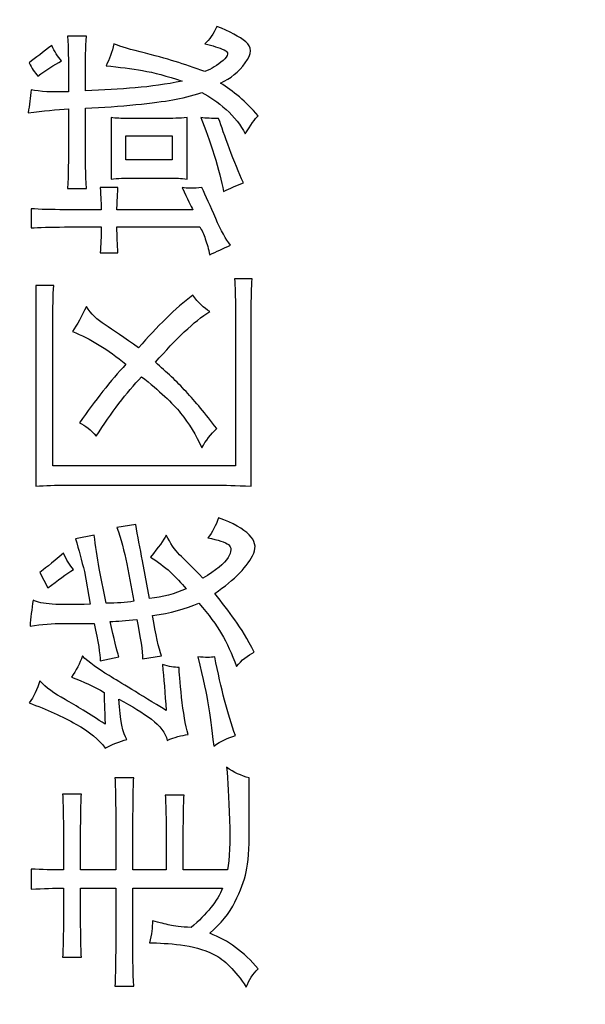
# Model space of a CAD drawing. Header units: centimetres. Extents: x -24.5 to 49.7, y -16.6 to 18.4.
# Tile 177 of 248: x -16.4 to -15, y 7.3 to 9.8. Entities that reach past the tile are written whole.
import ezdxf

# ---------------------------------------------------------------- set-up
doc = ezdxf.new("R2010")
doc.units = ezdxf.units.CM
doc.header["$MEASUREMENT"] = 0
doc.layers.add('layer 1', color=7, linetype='Continuous')

msp = doc.modelspace()

# ---------------------------------------------------------------- linework, layer by layer
at = {"layer": 'layer 1', "color": 1, "lineweight": 0}
msp.add_open_spline([(24.98821, 18.39808), (24.98821, 18.39808), (24.98821, -16.60193), (24.98821, -16.60193), (24.98821, -16.60193), (-24.51772, -16.60193), (-24.51772, -16.60193), (-24.51772, -16.60193), (-24.51772, 18.39808), (-24.51772, 18.39808), (-24.51772, 18.39808), (24.98821, 18.39808), (24.98821, 18.39808)], degree=3, knots=[0, 0, 0, 0, 0.25, 0.25, 0.25, 0.5, 0.5, 0.5, 0.75, 0.75, 0.75, 1, 1, 1, 1], dxfattribs=at)
at = {"layer": 'layer 1', "color": 5, "lineweight": 0}
msp.add_open_spline([(-23.26688, 17.18067), (-23.26688, 17.18067), (-23.26688, -15.60944), (-23.26688, -15.60944), (-23.26688, -15.60944), (23.98644, -15.60944), (23.98644, -15.60944)], degree=3, knots=[0, 0, 0, 0, 0.5, 0.5, 0.5, 1, 1, 1, 1], dxfattribs=at)
at = {"layer": 'layer 1'}
for points, knots in [([(-16.37182, 9.62001), (-16.35034, 9.61518), (-16.3189, 9.61353), (-16.27763, 9.61518), (-16.27763, 9.61518), (-16.27763, 9.6658), (-16.27763, 9.6658), (-16.27763, 9.69317), (-16.27837, 9.7229), (-16.28006, 9.755), (-16.28006, 9.755), (-16.23297, 9.755), (-16.23297, 9.755), (-16.23455, 9.72444), (-16.23541, 9.69471), (-16.23541, 9.6658), (-16.23541, 9.6658), (-16.23541, 9.61754), (-16.23541, 9.61754), (-16.19075, 9.61919), (-16.14905, 9.62155), (-16.11021, 9.62485), (-16.07126, 9.62804), (-16.03199, 9.63359), (-15.99231, 9.64172), (-16.03041, 9.65458), (-16.06342, 9.66343), (-16.09158, 9.66816), (-16.11963, 9.673), (-16.15031, 9.67701), (-16.18334, 9.6803), (-16.17508, 9.69635), (-16.16841, 9.71487), (-16.16354, 9.73576), (-16.15519, 9.73093), (-16.13328, 9.72403), (-16.09772, 9.71518), (-16.06216, 9.70633), (-16.03284, 9.69831), (-16.00967, 9.69111), (-15.9866, 9.68391), (-15.96172, 9.67547), (-15.93526, 9.6658), (-15.91875, 9.67218), (-15.90341, 9.68144), (-15.88943, 9.69347), (-15.87536, 9.70561), (-15.87452, 9.71446), (-15.88689, 9.72002), (-15.89928, 9.72568), (-15.91547, 9.73093), (-15.93526, 9.73576), (-15.92373, 9.74533), (-15.91378, 9.75984), (-15.90552, 9.77918), (-15.8725, 9.76632), (-15.84805, 9.75346), (-15.8324, 9.7406), (-15.81663, 9.72774), (-15.81705, 9.71004), (-15.83356, 9.68751), (-15.85017, 9.66497), (-15.87082, 9.6481), (-15.89557, 9.63689), (-15.88076, 9.62721), (-15.86499, 9.61559), (-15.84848, 9.6019), (-15.83198, 9.58822), (-15.81621, 9.57258), (-15.80138, 9.55488), (-15.80964, 9.54686), (-15.82033, 9.53153), (-15.83356, 9.5091), (-15.8452, 9.53153), (-15.86129, 9.552), (-15.88192, 9.57052), (-15.90267, 9.58904), (-15.92288, 9.60314), (-15.94278, 9.61271), (-15.96923, 9.60468), (-15.99358, 9.59871), (-16.01591, 9.5947), (-16.03824, 9.59059), (-16.06925, 9.58657), (-16.10893, 9.58256), (-16.14862, 9.57855), (-16.19075, 9.57577), (-16.23541, 9.57412), (-16.23541, 9.57412), (-16.23541, 9.48492), (-16.23541, 9.48492), (-16.23541, 9.44479), (-16.23455, 9.40693), (-16.23297, 9.37164), (-16.23297, 9.37164), (-16.28006, 9.37164), (-16.28006, 9.37164), (-16.27837, 9.40693), (-16.27763, 9.44479), (-16.27763, 9.48492), (-16.27763, 9.48492), (-16.27763, 9.57176), (-16.27763, 9.57176), (-16.30737, 9.57011), (-16.34123, 9.56692), (-16.37933, 9.56209), (-16.37595, 9.58143), (-16.37352, 9.60067), (-16.37182, 9.62001)], [0, 0, 0, 0, 0.0277778, 0.0277778, 0.0277778, 0.0555556, 0.0555556, 0.0555556, 0.0833333, 0.0833333, 0.0833333, 0.1111111, 0.1111111, 0.1111111, 0.1388889, 0.1388889, 0.1388889, 0.1666667, 0.1666667, 0.1666667, 0.1944444, 0.1944444, 0.1944444, 0.2222222, 0.2222222, 0.2222222, 0.25, 0.25, 0.25, 0.2777778, 0.2777778, 0.2777778, 0.3055556, 0.3055556, 0.3055556, 0.3333333, 0.3333333, 0.3333333, 0.3611111, 0.3611111, 0.3611111, 0.3888889, 0.3888889, 0.3888889, 0.4166667, 0.4166667, 0.4166667, 0.4444444, 0.4444444, 0.4444444, 0.4722222, 0.4722222, 0.4722222, 0.5, 0.5, 0.5, 0.5277778, 0.5277778, 0.5277778, 0.5555556, 0.5555556, 0.5555556, 0.5833333, 0.5833333, 0.5833333, 0.6111111, 0.6111111, 0.6111111, 0.6388889, 0.6388889, 0.6388889, 0.6666667, 0.6666667, 0.6666667, 0.6944444, 0.6944444, 0.6944444, 0.7222222, 0.7222222, 0.7222222, 0.75, 0.75, 0.75, 0.7777778, 0.7777778, 0.7777778, 0.8055556, 0.8055556, 0.8055556, 0.8333333, 0.8333333, 0.8333333, 0.8611111, 0.8611111, 0.8611111, 0.8888889, 0.8888889, 0.8888889, 0.9166667, 0.9166667, 0.9166667, 0.9444444, 0.9444444, 0.9444444, 0.9722222, 0.9722222, 0.9722222, 1, 1, 1, 1]), ([(-16.29499, 9.69234), (-16.31478, 9.68267), (-16.33468, 9.66981), (-16.35447, 9.65376), (-16.36272, 9.66343), (-16.37024, 9.67465), (-16.37679, 9.68751), (-16.36028, 9.70037), (-16.34123, 9.71487), (-16.31975, 9.73093), (-16.31319, 9.71642), (-16.30483, 9.70356), (-16.29499, 9.69234)], [0, 0, 0, 0, 0.25, 0.25, 0.25, 0.5, 0.5, 0.5, 0.75, 0.75, 0.75, 1, 1, 1, 1]), ([(-16.03951, 9.54768), (-16.01802, 9.54768), (-15.99813, 9.5484), (-15.97992, 9.55005), (-15.97992, 9.55005), (-15.97992, 9.39572), (-15.97992, 9.39572), (-15.99485, 9.39736), (-16.00893, 9.39808), (-16.02216, 9.39808), (-16.02216, 9.39808), (-16.11635, 9.39808), (-16.11635, 9.39808), (-16.13624, 9.39808), (-16.15445, 9.39736), (-16.17096, 9.39572), (-16.17096, 9.39572), (-16.17096, 9.55005), (-16.17096, 9.55005), (-16.15773, 9.5484), (-16.14449, 9.54768), (-16.13126, 9.54768), (-16.13126, 9.54768), (-16.03951, 9.54768), (-16.03951, 9.54768)], [0, 0, 0, 0, 0.125, 0.125, 0.125, 0.25, 0.25, 0.25, 0.375, 0.375, 0.375, 0.5, 0.5, 0.5, 0.625, 0.625, 0.625, 0.75, 0.75, 0.75, 0.875, 0.875, 0.875, 1, 1, 1, 1]), ([(-15.88817, 9.36433), (-15.89315, 9.39006), (-15.90097, 9.42061), (-15.91176, 9.45601), (-15.92246, 9.4914), (-15.93367, 9.52268), (-15.94522, 9.55005), (-15.93199, 9.5484), (-15.91706, 9.54768), (-15.90055, 9.54768), (-15.89399, 9.52834), (-15.88489, 9.50303), (-15.87324, 9.47165), (-15.86171, 9.44037), (-15.85017, 9.41177), (-15.83853, 9.38604), (-15.85505, 9.37966), (-15.87166, 9.37236), (-15.88817, 9.36433)], [0, 0, 0, 0, 0.1666667, 0.1666667, 0.1666667, 0.3333333, 0.3333333, 0.3333333, 0.5, 0.5, 0.5, 0.6666667, 0.6666667, 0.6666667, 0.8333333, 0.8333333, 0.8333333, 1, 1, 1, 1]), ([(-16.01718, 9.50426), (-16.01718, 9.50426), (-16.1337, 9.50426), (-16.1337, 9.50426), (-16.1337, 9.50426), (-16.1337, 9.44397), (-16.1337, 9.44397), (-16.1337, 9.44397), (-16.01718, 9.44397), (-16.01718, 9.44397), (-16.01718, 9.44397), (-16.01718, 9.50426), (-16.01718, 9.50426)], [0, 0, 0, 0, 0.25, 0.25, 0.25, 0.5, 0.5, 0.5, 0.75, 0.75, 0.75, 1, 1, 1, 1]), ([(-16.28748, 9.27513), (-16.32388, 9.27513), (-16.35203, 9.27431), (-16.37182, 9.27276), (-16.37182, 9.27276), (-16.37182, 9.32092), (-16.37182, 9.32092), (-16.34875, 9.31937), (-16.3206, 9.31855), (-16.28748, 9.31855), (-16.28748, 9.31855), (-16.19571, 9.31855), (-16.19571, 9.31855), (-16.19571, 9.33141), (-16.19657, 9.34993), (-16.19825, 9.37401), (-16.19825, 9.37401), (-16.15359, 9.37401), (-16.15359, 9.37401), (-16.15519, 9.34993), (-16.15603, 9.33141), (-16.15603, 9.31855), (-16.15603, 9.31855), (-15.96511, 9.31855), (-15.96511, 9.31855), (-15.96997, 9.32657), (-15.97908, 9.34509), (-15.99231, 9.37401), (-15.97908, 9.37236), (-15.96257, 9.37236), (-15.94278, 9.37401), (-15.93283, 9.35312), (-15.92119, 9.3274), (-15.90796, 9.29684), (-15.89473, 9.26628), (-15.88235, 9.24375), (-15.87082, 9.22934), (-15.88901, 9.22132), (-15.90637, 9.21329), (-15.92288, 9.20517), (-15.92617, 9.21967), (-15.92987, 9.23295), (-15.9341, 9.24498), (-15.93823, 9.25702), (-15.94278, 9.2671), (-15.94764, 9.27513), (-15.94764, 9.27513), (-16.15603, 9.27513), (-16.15603, 9.27513), (-16.15603, 9.2526), (-16.15519, 9.23089), (-16.15359, 9.21), (-16.15359, 9.21), (-16.19825, 9.21), (-16.19825, 9.21), (-16.19657, 9.22934), (-16.19571, 9.25105), (-16.19571, 9.27513), (-16.19571, 9.27513), (-16.28748, 9.27513), (-16.28748, 9.27513)], [0, 0, 0, 0, 0.05, 0.05, 0.05, 0.1, 0.1, 0.1, 0.15, 0.15, 0.15, 0.2, 0.2, 0.2, 0.25, 0.25, 0.25, 0.3, 0.3, 0.3, 0.35, 0.35, 0.35, 0.4, 0.4, 0.4, 0.45, 0.45, 0.45, 0.5, 0.5, 0.5, 0.55, 0.55, 0.55, 0.6, 0.6, 0.6, 0.65, 0.65, 0.65, 0.7, 0.7, 0.7, 0.75, 0.75, 0.75, 0.8, 0.8, 0.8, 0.85, 0.85, 0.85, 0.9, 0.9, 0.9, 0.95, 0.95, 0.95, 1, 1, 1, 1]), ([(-16.31478, 9.128), (-16.31647, 9.10392), (-16.31732, 9.07182), (-16.31732, 9.03159), (-16.31732, 9.03159), (-16.31732, 8.67467), (-16.31732, 8.67467), (-16.31732, 8.67467), (-15.85843, 8.67467), (-15.85843, 8.67467), (-15.85843, 8.67467), (-15.85843, 9.06771), (-15.85843, 9.06771), (-15.85843, 9.09991), (-15.85927, 9.12563), (-15.86086, 9.14487), (-15.86086, 9.14487), (-15.81621, 9.14487), (-15.81621, 9.14487), (-15.81789, 9.12399), (-15.81874, 9.09672), (-15.81874, 9.06297), (-15.81874, 9.06297), (-15.81874, 8.62405), (-15.81874, 8.62405), (-15.85843, 8.6257), (-15.88732, 8.62642), (-15.90552, 8.62642), (-15.90552, 8.62642), (-16.2826, 8.62642), (-16.2826, 8.62642), (-16.31065, 8.62642), (-16.33626, 8.6257), (-16.35944, 8.62405), (-16.35944, 8.62405), (-16.35944, 9.128), (-16.35944, 9.128), (-16.35944, 9.128), (-16.31478, 9.128), (-16.31478, 9.128)], [0, 0, 0, 0, 0.0769231, 0.0769231, 0.0769231, 0.1538462, 0.1538462, 0.1538462, 0.2307692, 0.2307692, 0.2307692, 0.3076923, 0.3076923, 0.3076923, 0.3846154, 0.3846154, 0.3846154, 0.4615385, 0.4615385, 0.4615385, 0.5384615, 0.5384615, 0.5384615, 0.6153846, 0.6153846, 0.6153846, 0.6923077, 0.6923077, 0.6923077, 0.7692308, 0.7692308, 0.7692308, 0.8461538, 0.8461538, 0.8461538, 0.9230769, 0.9230769, 0.9230769, 1, 1, 1, 1]), ([(-16.25032, 8.78322), (-16.21064, 8.8395), (-16.1718, 8.88848), (-16.1337, 8.93035), (-16.17836, 8.96729), (-16.22302, 8.99466), (-16.26769, 9.01225), (-16.25615, 9.02995), (-16.2445, 9.05083), (-16.23297, 9.07501), (-16.22133, 9.05732), (-16.20566, 9.04198), (-16.18577, 9.02912), (-16.16598, 9.01626), (-16.13782, 8.99702), (-16.10152, 8.9713), (-16.05517, 9.02593), (-16.00967, 9.07018), (-15.96511, 9.10392), (-15.95188, 9.08468), (-15.9378, 9.071), (-15.92288, 9.06297), (-15.96257, 9.03725), (-16.00807, 8.99466), (-16.0593, 8.93508), (-16.03125, 8.91101), (-16.00553, 8.88652), (-15.98246, 8.86162), (-15.95929, 8.83662), (-15.93367, 8.80575), (-15.90552, 8.76871), (-15.92045, 8.75431), (-15.93283, 8.73816), (-15.94278, 8.72046), (-15.95759, 8.75266), (-15.97537, 8.78157), (-15.99601, 8.8073), (-16.01676, 8.83302), (-16.04935, 8.86358), (-16.09401, 8.89897), (-16.13211, 8.85874), (-16.1701, 8.80894), (-16.2081, 8.74947), (-16.22133, 8.76552), (-16.23541, 8.77674), (-16.25032, 8.78322)], [0, 0, 0, 0, 0.0666667, 0.0666667, 0.0666667, 0.1333333, 0.1333333, 0.1333333, 0.2, 0.2, 0.2, 0.2666667, 0.2666667, 0.2666667, 0.3333333, 0.3333333, 0.3333333, 0.4, 0.4, 0.4, 0.4666667, 0.4666667, 0.4666667, 0.5333333, 0.5333333, 0.5333333, 0.6, 0.6, 0.6, 0.6666667, 0.6666667, 0.6666667, 0.7333333, 0.7333333, 0.7333333, 0.8, 0.8, 0.8, 0.8666667, 0.8666667, 0.8666667, 0.9333333, 0.9333333, 0.9333333, 1, 1, 1, 1]), ([(-16.29244, 8.27917), (-16.31732, 8.27917), (-16.34451, 8.2768), (-16.37436, 8.27197), (-16.37267, 8.29286), (-16.37024, 8.31456), (-16.36684, 8.3371), (-16.357, 8.33226), (-16.34081, 8.32907), (-16.31848, 8.32743), (-16.29615, 8.32588), (-16.2644, 8.32588), (-16.22302, 8.32743), (-16.22302, 8.32743), (-16.23795, 8.40943), (-16.23795, 8.40943), (-16.2445, 8.4368), (-16.25192, 8.46406), (-16.26027, 8.49143), (-16.26027, 8.49143), (-16.21308, 8.5011), (-16.21308, 8.5011), (-16.2098, 8.47373), (-16.20566, 8.44564), (-16.20069, 8.41663), (-16.20069, 8.41663), (-16.18334, 8.32989), (-16.18334, 8.32989), (-16.15687, 8.32989), (-16.1337, 8.33144), (-16.11391, 8.33463), (-16.11391, 8.33463), (-16.13126, 8.42877), (-16.13126, 8.42877), (-16.13782, 8.46087), (-16.14608, 8.49143), (-16.15603, 8.52034), (-16.15603, 8.52034), (-16.10893, 8.52754), (-16.10893, 8.52754), (-16.10396, 8.49863), (-16.09814, 8.46807), (-16.09158, 8.43597), (-16.09158, 8.43597), (-16.07422, 8.34193), (-16.07422, 8.34193), (-16.04109, 8.34512), (-16.01051, 8.35315), (-15.98246, 8.36601), (-15.994, 8.38052), (-16.00723, 8.39451), (-16.02216, 8.40819), (-16.03697, 8.42188), (-16.05348, 8.43433), (-16.07168, 8.44564), (-16.05189, 8.46972), (-16.03866, 8.48824), (-16.03199, 8.5011), (-16.02216, 8.48021), (-16.01093, 8.46365), (-15.99855, 8.45161), (-15.98616, 8.43957), (-15.96669, 8.41992), (-15.94024, 8.39255), (-15.90722, 8.41179), (-15.88605, 8.42908), (-15.87695, 8.44441), (-15.86796, 8.45964), (-15.86753, 8.47054), (-15.87578, 8.47692), (-15.88404, 8.4834), (-15.9014, 8.48896), (-15.92785, 8.4938), (-15.91632, 8.5083), (-15.90722, 8.52518), (-15.90055, 8.54452), (-15.82784, 8.51715), (-15.79842, 8.48742), (-15.81249, 8.45521), (-15.82657, 8.42311), (-15.85927, 8.38936), (-15.9105, 8.35397), (-15.89229, 8.33144), (-15.87536, 8.30932), (-15.85959, 8.28761), (-15.84393, 8.2659), (-15.82784, 8.23904), (-15.81123, 8.20684), (-15.82784, 8.19882), (-15.84266, 8.18678), (-15.85589, 8.17073), (-15.86753, 8.20283), (-15.87991, 8.2302), (-15.89315, 8.25273), (-15.90637, 8.27516), (-15.92542, 8.30088), (-15.95018, 8.32989), (-15.9832, 8.31539), (-16.02216, 8.30489), (-16.06671, 8.29851), (-16.05846, 8.25026), (-16.05104, 8.21651), (-16.04449, 8.19727), (-16.04449, 8.19727), (-16.09158, 8.18997), (-16.09158, 8.18997), (-16.09158, 8.20931), (-16.09656, 8.24223), (-16.1064, 8.28884), (-16.13286, 8.28565), (-16.15519, 8.28401), (-16.17338, 8.28401), (-16.16354, 8.24059), (-16.15603, 8.21085), (-16.15105, 8.1948), (-16.15105, 8.1948), (-16.19825, 8.18513), (-16.19825, 8.18513), (-16.19825, 8.20128), (-16.20323, 8.23256), (-16.21308, 8.27917), (-16.21308, 8.27917), (-16.29244, 8.27917), (-16.29244, 8.27917)], [0, 0, 0, 0, 0.0243902, 0.0243902, 0.0243902, 0.0487805, 0.0487805, 0.0487805, 0.0731707, 0.0731707, 0.0731707, 0.097561, 0.097561, 0.097561, 0.1219512, 0.1219512, 0.1219512, 0.1463415, 0.1463415, 0.1463415, 0.1707317, 0.1707317, 0.1707317, 0.195122, 0.195122, 0.195122, 0.2195122, 0.2195122, 0.2195122, 0.2439024, 0.2439024, 0.2439024, 0.2682927, 0.2682927, 0.2682927, 0.2926829, 0.2926829, 0.2926829, 0.3170732, 0.3170732, 0.3170732, 0.3414634, 0.3414634, 0.3414634, 0.3658537, 0.3658537, 0.3658537, 0.3902439, 0.3902439, 0.3902439, 0.4146341, 0.4146341, 0.4146341, 0.4390244, 0.4390244, 0.4390244, 0.4634146, 0.4634146, 0.4634146, 0.4878049, 0.4878049, 0.4878049, 0.5121951, 0.5121951, 0.5121951, 0.5365854, 0.5365854, 0.5365854, 0.5609756, 0.5609756, 0.5609756, 0.5853659, 0.5853659, 0.5853659, 0.6097561, 0.6097561, 0.6097561, 0.6341463, 0.6341463, 0.6341463, 0.6585366, 0.6585366, 0.6585366, 0.6829268, 0.6829268, 0.6829268, 0.7073171, 0.7073171, 0.7073171, 0.7317073, 0.7317073, 0.7317073, 0.7560976, 0.7560976, 0.7560976, 0.7804878, 0.7804878, 0.7804878, 0.804878, 0.804878, 0.804878, 0.8292683, 0.8292683, 0.8292683, 0.8536585, 0.8536585, 0.8536585, 0.8780488, 0.8780488, 0.8780488, 0.902439, 0.902439, 0.902439, 0.9268293, 0.9268293, 0.9268293, 0.9512195, 0.9512195, 0.9512195, 0.9756098, 0.9756098, 0.9756098, 1, 1, 1, 1]), ([(-16.26515, 8.41426), (-16.28334, 8.40305), (-16.30483, 8.38772), (-16.3297, 8.36848), (-16.3297, 8.36848), (-16.34949, 8.40706), (-16.34949, 8.40706), (-16.34123, 8.41344), (-16.32144, 8.42949), (-16.29002, 8.45521), (-16.28334, 8.43916), (-16.27509, 8.42548), (-16.26515, 8.41426)], [0, 0, 0, 0, 0.25, 0.25, 0.25, 0.5, 0.5, 0.5, 0.75, 0.75, 0.75, 1, 1, 1, 1]), ([(-16.34949, 8.13451), (-16.33468, 8.11846), (-16.31351, 8.10282), (-16.28631, 8.08749), (-16.259, 8.07226), (-16.22545, 8.05168), (-16.18577, 8.02596), (-16.18746, 8.06455), (-16.18831, 8.09109), (-16.18831, 8.1056), (-16.21308, 8.12011), (-16.24038, 8.13297), (-16.27011, 8.14418), (-16.25858, 8.16023), (-16.24948, 8.17793), (-16.24292, 8.19727), (-16.2263, 8.18112), (-16.20397, 8.16466), (-16.17592, 8.14778), (-16.14777, 8.13091), (-16.09984, 8.10159), (-16.03199, 8.05981), (-16.03538, 8.10313), (-16.03866, 8.14171), (-16.04195, 8.17556), (-16.02544, 8.17073), (-16.01136, 8.16826), (-15.99982, 8.16826), (-15.99982, 8.15704), (-15.99771, 8.13214), (-15.99358, 8.09356), (-15.98945, 8.05498), (-15.98406, 8.0236), (-15.97749, 7.99952), (-15.994, 7.99787), (-16.01136, 7.99304), (-16.02956, 7.98501), (-16.03453, 8.00436), (-16.04777, 8.02195), (-16.06925, 8.0381), (-16.09073, 8.05415), (-16.11803, 8.07103), (-16.15105, 8.08872), (-16.14777, 8.03563), (-16.14122, 8.00189), (-16.13126, 7.98738), (-16.14947, 7.98265), (-16.16767, 7.97534), (-16.18577, 7.96577), (-16.20069, 7.98666), (-16.22514, 8.00672), (-16.259, 8.02596), (-16.29287, 8.04531), (-16.33214, 8.063), (-16.37679, 8.07905), (-16.36526, 8.0951), (-16.35616, 8.11362), (-16.34949, 8.13451)], [0, 0, 0, 0, 0.0526316, 0.0526316, 0.0526316, 0.1052632, 0.1052632, 0.1052632, 0.1578947, 0.1578947, 0.1578947, 0.2105263, 0.2105263, 0.2105263, 0.2631579, 0.2631579, 0.2631579, 0.3157895, 0.3157895, 0.3157895, 0.3684211, 0.3684211, 0.3684211, 0.4210526, 0.4210526, 0.4210526, 0.4736842, 0.4736842, 0.4736842, 0.5263158, 0.5263158, 0.5263158, 0.5789474, 0.5789474, 0.5789474, 0.6315789, 0.6315789, 0.6315789, 0.6842105, 0.6842105, 0.6842105, 0.7368421, 0.7368421, 0.7368421, 0.7894737, 0.7894737, 0.7894737, 0.8421053, 0.8421053, 0.8421053, 0.8947368, 0.8947368, 0.8947368, 0.9473684, 0.9473684, 0.9473684, 1, 1, 1, 1]), ([(-15.95262, 8.1948), (-15.93441, 8.19316), (-15.92045, 8.19316), (-15.9105, 8.1948), (-15.90224, 8.15457), (-15.89399, 8.11846), (-15.88573, 8.08626), (-15.87737, 8.05415), (-15.86827, 8.02442), (-15.85843, 7.99705), (-15.87663, 7.99222), (-15.89473, 7.98337), (-15.91294, 7.97051), (-15.91791, 8.01557), (-15.92246, 8.05014), (-15.92659, 8.07422), (-15.93071, 8.0984), (-15.93939, 8.13852), (-15.95262, 8.1948)], [0, 0, 0, 0, 0.1666667, 0.1666667, 0.1666667, 0.3333333, 0.3333333, 0.3333333, 0.5, 0.5, 0.5, 0.6666667, 0.6666667, 0.6666667, 0.8333333, 0.8333333, 0.8333333, 1, 1, 1, 1]), ([(-16.06671, 7.53169), (-16.04861, 7.52685), (-16.03411, 7.52325), (-16.02332, 7.52078), (-16.01263, 7.51841), (-15.99485, 7.51636), (-15.96997, 7.51481), (-15.93029, 7.54856), (-15.90383, 7.58149), (-15.89061, 7.61369), (-15.89061, 7.61369), (-16.11635, 7.61369), (-16.11635, 7.61369), (-16.11635, 7.61369), (-16.11635, 7.45936), (-16.11635, 7.45936), (-16.11635, 7.43363), (-16.11549, 7.40308), (-16.11391, 7.36768), (-16.11391, 7.36768), (-16.16101, 7.36768), (-16.16101, 7.36768), (-16.15931, 7.40308), (-16.15857, 7.48508), (-16.15857, 7.61369), (-16.15857, 7.61369), (-16.24778, 7.61369), (-16.24778, 7.61369), (-16.24778, 7.53004), (-16.24704, 7.47222), (-16.24535, 7.44001), (-16.24535, 7.44001), (-16.29244, 7.44001), (-16.29244, 7.44001), (-16.29086, 7.47222), (-16.29002, 7.53004), (-16.29002, 7.61369), (-16.31319, 7.61369), (-16.34039, 7.61287), (-16.37182, 7.61122), (-16.37182, 7.61122), (-16.37182, 7.66184), (-16.37182, 7.66184), (-16.34537, 7.6603), (-16.31806, 7.65947), (-16.29002, 7.65947), (-16.29002, 7.75588), (-16.29086, 7.81947), (-16.29244, 7.85002), (-16.29244, 7.85002), (-16.24535, 7.85002), (-16.24535, 7.85002), (-16.24704, 7.81947), (-16.24778, 7.75588), (-16.24778, 7.65947), (-16.24778, 7.65947), (-16.15857, 7.65947), (-16.15857, 7.65947), (-16.15857, 7.7849), (-16.15931, 7.86206), (-16.16101, 7.89097), (-16.16101, 7.89097), (-16.11391, 7.89097), (-16.11391, 7.89097), (-16.11549, 7.86206), (-16.11635, 7.7849), (-16.11635, 7.65947), (-16.11635, 7.65947), (-16.03199, 7.65947), (-16.03199, 7.65947), (-16.03199, 7.75588), (-16.03284, 7.81864), (-16.03453, 7.84755), (-16.03453, 7.84755), (-15.98734, 7.84755), (-15.98734, 7.84755), (-15.98902, 7.81864), (-15.98988, 7.75588), (-15.98988, 7.65947), (-15.98988, 7.65947), (-15.87822, 7.65947), (-15.87822, 7.65947), (-15.87324, 7.68684), (-15.87166, 7.72862), (-15.87324, 7.7849), (-15.87494, 7.84118), (-15.87737, 7.88531), (-15.88076, 7.91752), (-15.86256, 7.90466), (-15.84351, 7.89581), (-15.82372, 7.89097), (-15.82372, 7.89097), (-15.82372, 7.76072), (-15.82372, 7.76072), (-15.82372, 7.71256), (-15.82615, 7.67717), (-15.83112, 7.65464), (-15.8361, 7.63211), (-15.84562, 7.6068), (-15.85959, 7.57871), (-15.87366, 7.55052), (-15.89473, 7.52438), (-15.92288, 7.50031), (-15.87663, 7.48261), (-15.8361, 7.45287), (-15.80138, 7.4111), (-15.81461, 7.39824), (-15.82446, 7.38291), (-15.83112, 7.36532), (-15.85927, 7.40709), (-15.88647, 7.43435), (-15.91294, 7.44722), (-15.93939, 7.46008), (-15.96711, 7.46821), (-15.99601, 7.47139), (-16.025, 7.47458), (-16.05104, 7.47623), (-16.07422, 7.47623), (-16.06925, 7.49712), (-16.06671, 7.51564), (-16.06671, 7.53169)], [0, 0, 0, 0, 0.025, 0.025, 0.025, 0.05, 0.05, 0.05, 0.075, 0.075, 0.075, 0.1, 0.1, 0.1, 0.125, 0.125, 0.125, 0.15, 0.15, 0.15, 0.175, 0.175, 0.175, 0.2, 0.2, 0.2, 0.225, 0.225, 0.225, 0.25, 0.25, 0.25, 0.275, 0.275, 0.275, 0.3, 0.3, 0.3, 0.325, 0.325, 0.325, 0.35, 0.35, 0.35, 0.375, 0.375, 0.375, 0.4, 0.4, 0.4, 0.425, 0.425, 0.425, 0.45, 0.45, 0.45, 0.475, 0.475, 0.475, 0.5, 0.5, 0.5, 0.525, 0.525, 0.525, 0.55, 0.55, 0.55, 0.575, 0.575, 0.575, 0.6, 0.6, 0.6, 0.625, 0.625, 0.625, 0.65, 0.65, 0.65, 0.675, 0.675, 0.675, 0.7, 0.7, 0.7, 0.725, 0.725, 0.725, 0.75, 0.75, 0.75, 0.775, 0.775, 0.775, 0.8, 0.8, 0.8, 0.825, 0.825, 0.825, 0.85, 0.85, 0.85, 0.875, 0.875, 0.875, 0.9, 0.9, 0.9, 0.925, 0.925, 0.925, 0.95, 0.95, 0.95, 0.975, 0.975, 0.975, 1, 1, 1, 1])]:
    msp.add_open_spline(points, degree=3, knots=knots, dxfattribs=at)

doc.saveas('drawing.dxf')
